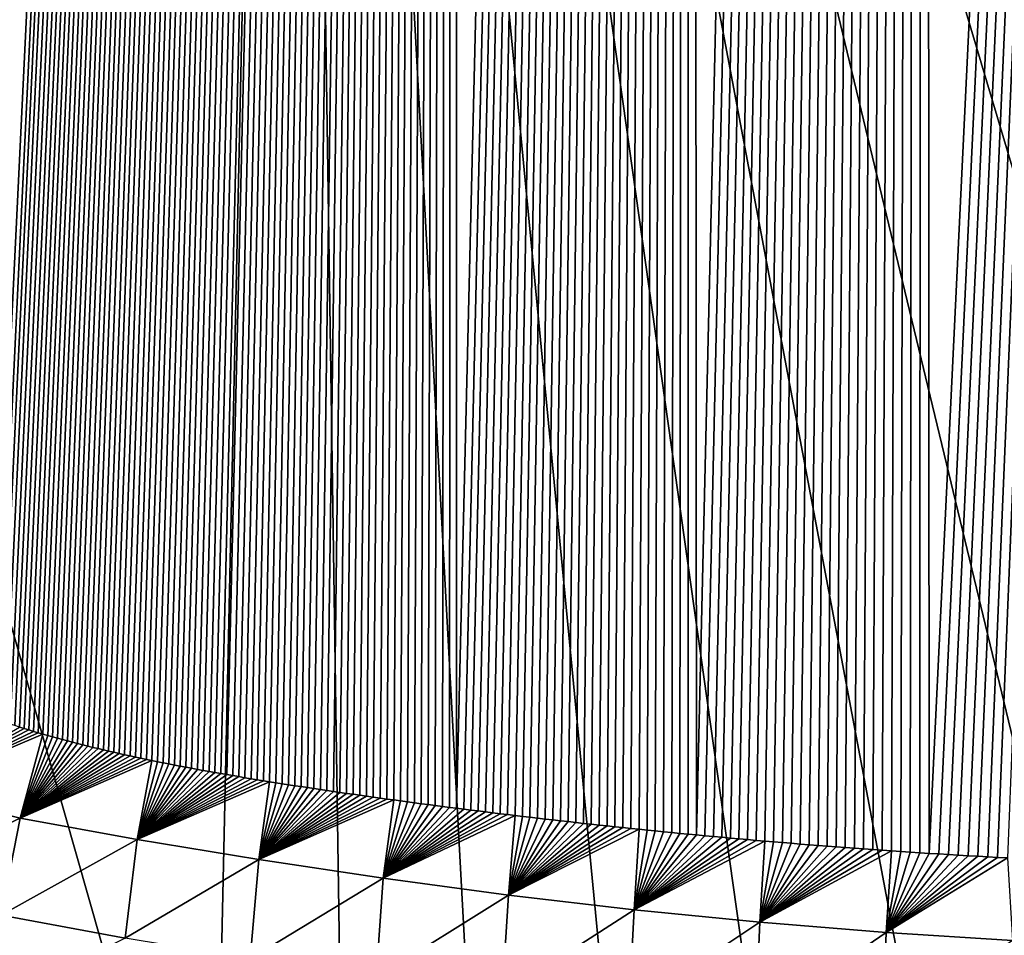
# Model space of a CAD drawing. Header units: metres. Extents: x -50 to 50, y -86 to 50.
# Tile 5 of 256: x -7.86 to -2.22, y -81.93 to -76.68. Entities that reach past the tile are written whole.
import ezdxf

# ---------------------------------------------------------------- set-up
doc = ezdxf.new("R2010")
doc.units = ezdxf.units.M
doc.layers.add('solid_MONTA1__SW0001', color=7, linetype='CONTINUOUS')

msp = doc.modelspace()

# ---------------------------------------------------------------- linework, layer by layer
at = {"layer": 'solid_MONTA1__SW0001'}
for points in [[(-8.023981, -25.452133, 183.575516), (-5.365037, -25.894157, 183.433167), (-8.019138, -80.681671, 184.069473)], [(-5.365037, -25.894157, 183.433167), (-7.993786, -80.690544, 184.067871), (-8.019138, -80.681671, 184.069473)], [(-5.365037, -25.894157, 183.433167), (-7.968218, -80.699326, 184.066284), (-7.993786, -80.690544, 184.067871)], [(-5.365037, -25.894157, 183.433167), (-7.942435, -80.708031, 184.064667), (-7.968218, -80.699326, 184.066284)], [(-5.365037, -25.894157, 183.433167), (-7.916439, -80.716644, 184.063049), (-7.942435, -80.708031, 184.064667)], [(-5.365037, -25.894157, 183.433167), (-7.890232, -80.725182, 184.061417), (-7.916439, -80.716644, 184.063049)], [(-5.365037, -25.894157, 183.433167), (-7.863815, -80.733635, 184.059784), (-7.890232, -80.725182, 184.061417)], [(-5.365037, -25.894157, 183.433167), (-7.837191, -80.742012, 184.058151), (-7.863815, -80.733635, 184.059784)], [(-5.365037, -25.894157, 183.433167), (-7.81036, -80.750305, 184.056488), (-7.837191, -80.742012, 184.058151)], [(-5.365037, -25.894157, 183.433167), (-7.783325, -80.75853, 184.05484), (-7.81036, -80.750305, 184.056488)], [(-5.365037, -25.894157, 183.433167), (-7.756086, -80.76667, 184.053162), (-7.783325, -80.75853, 184.05484)], [(-5.365037, -25.894157, 183.433167), (-7.728642, -80.774727, 184.051483), (-7.756086, -80.76667, 184.053162)], [(-5.365037, -25.894157, 183.433167), (-7.700974, -80.782684, 184.049805), (-7.728642, -80.774727, 184.051483)], [(-5.365037, -25.894157, 183.433167), (-7.673082, -80.79055, 184.048111), (-7.700974, -80.782684, 184.049805)], [(-5.365037, -25.894157, 183.433167), (-7.644968, -80.798317, 184.046417), (-7.673082, -80.79055, 184.048111)], [(-5.365037, -25.894157, 183.433167), (-7.616634, -80.805984, 184.044708), (-7.644968, -80.798317, 184.046417)], [(-5.365037, -25.894157, 183.433167), (-7.588085, -80.813568, 184.042984), (-7.616634, -80.805984, 184.044708)], [(-5.365037, -25.894157, 183.433167), (-7.559322, -80.821068, 184.04126), (-7.588085, -80.813568, 184.042984)], [(-5.365037, -25.894157, 183.433167), (-7.53035, -80.828491, 184.039536), (-7.559322, -80.821068, 184.04126)], [(-5.365037, -25.894157, 183.433167), (-7.50117, -80.835831, 184.037796), (-7.53035, -80.828491, 184.039536)], [(-5.365037, -25.894157, 183.433167), (-7.471785, -80.843102, 184.036057), (-7.50117, -80.835831, 184.037796)], [(-5.365037, -25.894157, 183.433167), (-7.442199, -80.850304, 184.034302), (-7.471785, -80.843102, 184.036057)], [(-5.365037, -25.894157, 183.433167), (-7.412414, -80.857437, 184.032547), (-7.442199, -80.850304, 184.034302)], [(-5.365037, -25.894157, 183.433167), (-7.382432, -80.86451, 184.030792), (-7.412414, -80.857437, 184.032547)], [(-5.365037, -25.894157, 183.433167), (-7.352258, -80.871521, 184.029022), (-7.382432, -80.86451, 184.030792)], [(-5.365037, -25.894157, 183.433167), (-7.321893, -80.878479, 184.027252), (-7.352258, -80.871521, 184.029022)], [(-5.365037, -25.894157, 183.433167), (-7.291341, -80.885391, 184.025482), (-7.321893, -80.878479, 184.027252)], [(-5.365037, -25.894157, 183.433167), (-7.260604, -80.89225, 184.023697), (-7.291341, -80.885391, 184.025482)], [(-5.365037, -25.894157, 183.433167), (-7.229686, -80.899071, 184.021927), (-7.260604, -80.89225, 184.023697)], [(-5.365037, -25.894157, 183.433167), (-7.198588, -80.905853, 184.020142), (-7.229686, -80.899071, 184.021927)], [(-5.365037, -25.894157, 183.433167), (-7.16731, -80.912582, 184.018356), (-7.198588, -80.905853, 184.020142)], [(-5.365037, -25.894157, 183.433167), (-7.135839, -80.919235, 184.016556), (-7.16731, -80.912582, 184.018356)], [(-5.365037, -25.894157, 183.433167), (-7.104173, -80.925812, 184.014771), (-7.135839, -80.919235, 184.016556)], [(-5.365037, -25.894157, 183.433167), (-7.072312, -80.93232, 184.01297), (-7.104173, -80.925812, 184.014771)], [(-5.365037, -25.894157, 183.433167), (-7.040259, -80.938751, 184.011169), (-7.072312, -80.93232, 184.01297)], [(-5.365037, -25.894157, 183.433167), (-7.008011, -80.945122, 184.009354), (-7.040259, -80.938751, 184.011169)], [(-5.365037, -25.894157, 183.433167), (-6.975571, -80.951431, 184.007553), (-7.008011, -80.945122, 184.009354)], [(-5.365037, -25.894157, 183.433167), (-6.942937, -80.957687, 184.005737), (-6.975571, -80.951431, 184.007553)], [(-5.365037, -25.894157, 183.433167), (-6.91011, -80.96389, 184.003922), (-6.942937, -80.957687, 184.005737)], [(-5.365037, -25.894157, 183.433167), (-6.877091, -80.970047, 184.002106), (-6.91011, -80.96389, 184.003922)], [(-5.365037, -25.894157, 183.433167), (-6.84388, -80.976151, 184.00029), (-6.877091, -80.970047, 184.002106)], [(-5.365037, -25.894157, 183.433167), (-6.810476, -80.982224, 183.998474), (-6.84388, -80.976151, 184.00029)], [(-5.365037, -25.894157, 183.433167), (-6.776881, -80.988251, 183.996658), (-6.810476, -80.982224, 183.998474)], [(-5.365037, -25.894157, 183.433167), (-6.743094, -80.994255, 183.994827), (-6.776881, -80.988251, 183.996658)], [(-5.365037, -25.894157, 183.433167), (-6.709116, -81.000221, 183.992996), (-6.743094, -80.994255, 183.994827)], [(-5.365037, -25.894157, 183.433167), (-6.674946, -81.006172, 183.99118), (-6.709116, -81.000221, 183.992996)], [(-5.365037, -25.894157, 183.433167), (-6.640585, -81.0121, 183.989349), (-6.674946, -81.006172, 183.99118)], [(-5.365037, -25.894157, 183.433167), (-6.606034, -81.018005, 183.987518), (-6.640585, -81.0121, 183.989349)], [(-5.365037, -25.894157, 183.433167), (-6.571292, -81.023903, 183.985687), (-6.606034, -81.018005, 183.987518)], [(-5.365037, -25.894157, 183.433167), (-6.536359, -81.029778, 183.983871), (-6.571292, -81.023903, 183.985687)], [(-5.365037, -25.894157, 183.433167), (-6.501234, -81.035606, 183.98204), (-6.536359, -81.029778, 183.983871)], [(-5.365037, -25.894157, 183.433167), (-6.465916, -81.041389, 183.980209), (-6.501234, -81.035606, 183.98204)], [(-5.365037, -25.894157, 183.433167), (-6.430406, -81.047127, 183.978378), (-6.465916, -81.041389, 183.980209)], [(-5.365037, -25.894157, 183.433167), (-6.394704, -81.052826, 183.976547), (-6.430406, -81.047127, 183.978378)], [(-5.365037, -25.894157, 183.433167), (-6.35881, -81.058495, 183.974716), (-6.394704, -81.052826, 183.976547)], [(-5.365037, -25.894157, 183.433167), (-6.322724, -81.064125, 183.972885), (-6.35881, -81.058495, 183.974716)], [(-5.365037, -25.894157, 183.433167), (-6.286447, -81.069725, 183.971054), (-6.322724, -81.064125, 183.972885)], [(-5.365037, -25.894157, 183.433167), (-6.249978, -81.075294, 183.969223), (-6.286447, -81.069725, 183.971054)], [(-5.365037, -25.894157, 183.433167), (-6.213317, -81.080833, 183.967392), (-6.249978, -81.075294, 183.969223)], [(-5.365037, -25.894157, 183.433167), (-6.176466, -81.086357, 183.965576), (-6.213317, -81.080833, 183.967392)], [(-5.365037, -25.894157, 183.433167), (-6.139422, -81.091858, 183.963745), (-6.176466, -81.086357, 183.965576)], [(-5.365037, -25.894157, 183.433167), (-6.102189, -81.097336, 183.961929), (-6.139422, -81.091858, 183.963745)], [(-5.365037, -25.894157, 183.433167), (-6.064764, -81.102798, 183.960098), (-6.102189, -81.097336, 183.961929)], [(-5.365037, -25.894157, 183.433167), (-6.027148, -81.108253, 183.958282), (-6.064764, -81.102798, 183.960098)], [(-5.365037, -25.894157, 183.433167), (-5.989342, -81.113693, 183.956467), (-6.027148, -81.108253, 183.958282)], [(-5.365037, -25.894157, 183.433167), (-5.951346, -81.119133, 183.954651), (-5.989342, -81.113693, 183.956467)], [(-5.365037, -25.894157, 183.433167), (-5.913159, -81.124557, 183.952835), (-5.951346, -81.119133, 183.954651)], [(-5.365037, -25.894157, 183.433167), (-5.874782, -81.12999, 183.951019), (-5.913159, -81.124557, 183.952835)], [(-5.365037, -25.894157, 183.433167), (-5.836225, -81.135406, 183.949219), (-5.874782, -81.12999, 183.951019)], [(-5.365037, -25.894157, 183.433167), (-5.797493, -81.140808, 183.947418), (-5.836225, -81.135406, 183.949219)], [(-5.365037, -25.894157, 183.433167), (-5.758585, -81.146194, 183.945618), (-5.797493, -81.140808, 183.947418)], [(-5.365037, -25.894157, 183.433167), (-5.719497, -81.151566, 183.943817), (-5.758585, -81.146194, 183.945618)], [(-5.365037, -25.894157, 183.433167), (-5.680224, -81.156914, 183.942032), (-5.719497, -81.151566, 183.943817)], [(-5.365037, -25.894157, 183.433167), (-5.640766, -81.162254, 183.940247), (-5.680224, -81.156914, 183.942032)], [(-5.365037, -25.894157, 183.433167), (-5.601116, -81.167572, 183.938461), (-5.640766, -81.162254, 183.940247)], [(-5.365037, -25.894157, 183.433167), (-5.561274, -81.172882, 183.936676), (-5.601116, -81.167572, 183.938461)], [(-5.365037, -25.894157, 183.433167), (-5.521235, -81.178169, 183.934906), (-5.561274, -81.172882, 183.936676)], [(-5.365037, -25.894157, 183.433167), (-5.480995, -81.183441, 183.933136), (-5.521235, -81.178169, 183.934906)], [(-5.365037, -25.894157, 183.433167), (-5.440553, -81.188698, 183.931366), (-5.480995, -81.183441, 183.933136)], [(-5.365037, -25.894157, 183.433167), (-5.399904, -81.193932, 183.929611), (-5.440553, -81.188698, 183.931366)], [(-5.365037, -25.894157, 183.433167), (-5.359046, -81.199158, 183.927841), (-5.399904, -81.193932, 183.929611)], [(-5.365037, -25.894157, 183.433167), (-4.025412, -26.049393, 183.382904), (-5.359046, -81.199158, 183.927841)], [(-4.025412, -26.049393, 183.382904), (-5.317974, -81.204361, 183.926086), (-5.359046, -81.199158, 183.927841)], [(-4.025412, -26.049393, 183.382904), (-5.276686, -81.209549, 183.924347), (-5.317974, -81.204361, 183.926086)], [(-4.025412, -26.049393, 183.382904), (-5.235178, -81.214722, 183.922592), (-5.276686, -81.209549, 183.924347)], [(-4.025412, -26.049393, 183.382904), (-5.193448, -81.219872, 183.920853), (-5.235178, -81.214722, 183.922592)], [(-4.025412, -26.049393, 183.382904), (-5.151492, -81.225006, 183.919113), (-5.193448, -81.219872, 183.920853)], [(-4.025412, -26.049393, 183.382904), (-5.109307, -81.230133, 183.917389), (-5.151492, -81.225006, 183.919113)], [(-4.025412, -26.049393, 183.382904), (-5.066919, -81.235237, 183.915665), (-5.109307, -81.230133, 183.917389)], [(-4.025412, -26.049393, 183.382904), (-5.024341, -81.240341, 183.91394), (-5.066919, -81.235237, 183.915665)], [(-4.025412, -26.049393, 183.382904), (-4.981567, -81.245438, 183.912231), (-5.024341, -81.240341, 183.91394)], [(-4.025412, -26.049393, 183.382904), (-4.938594, -81.250519, 183.910522), (-4.981567, -81.245438, 183.912231)], [(-4.025412, -26.049393, 183.382904), (-4.895419, -81.255585, 183.908829), (-4.938594, -81.250519, 183.910522)], [(-4.025412, -26.049393, 183.382904), (-4.852036, -81.260643, 183.907135), (-4.895419, -81.255585, 183.908829)], [(-4.025412, -26.049393, 183.382904), (-4.808441, -81.265678, 183.905457), (-4.852036, -81.260643, 183.907135)], [(-4.025412, -26.049393, 183.382904), (-4.764631, -81.270699, 183.903778), (-4.808441, -81.265678, 183.905457)], [(-4.025412, -26.049393, 183.382904), (-4.720603, -81.275696, 183.9021), (-4.764631, -81.270699, 183.903778)], [(-4.025412, -26.049393, 183.382904), (-4.676351, -81.28067, 183.900436), (-4.720603, -81.275696, 183.9021)], [(-4.025412, -26.049393, 183.382904), (-4.631872, -81.285622, 183.898788), (-4.676351, -81.28067, 183.900436)], [(-4.025412, -26.049393, 183.382904), (-4.587162, -81.29055, 183.897141), (-4.631872, -81.285622, 183.898788)], [(-4.025412, -26.049393, 183.382904), (-4.542216, -81.295456, 183.895493), (-4.587162, -81.29055, 183.897141)], [(-4.025412, -26.049393, 183.382904), (-4.497031, -81.300323, 183.89386), (-4.542216, -81.295456, 183.895493)], [(-4.025412, -26.049393, 183.382904), (-4.451603, -81.305168, 183.892242), (-4.497031, -81.300323, 183.89386)], [(-4.025412, -26.049393, 183.382904), (-4.405928, -81.309975, 183.890625), (-4.451603, -81.305168, 183.892242)], [(-4.025412, -26.049393, 183.382904), (-4.360002, -81.314751, 183.889008), (-4.405928, -81.309975, 183.890625)], [(-4.025412, -26.049393, 183.382904), (-4.31382, -81.319481, 183.887405), (-4.360002, -81.314751, 183.889008)], [(-4.025412, -26.049393, 183.382904), (-4.267383, -81.324188, 183.885818), (-4.31382, -81.319481, 183.887405)], [(-4.025412, -26.049393, 183.382904), (-4.220724, -81.328865, 183.884232), (-4.267383, -81.324188, 183.885818)], [(-4.025412, -26.049393, 183.382904), (-4.173849, -81.333527, 183.88266), (-4.220724, -81.328865, 183.884232)], [(-4.025412, -26.049393, 183.382904), (-4.126756, -81.338173, 183.881088), (-4.173849, -81.333527, 183.88266)], [(-4.025412, -26.049393, 183.382904), (-4.079438, -81.342789, 183.879532), (-4.126756, -81.338173, 183.881088)], [(-4.025412, -26.049393, 183.382904), (-4.031893, -81.347389, 183.877991), (-4.079438, -81.342789, 183.879532)], [(-4.025412, -26.049393, 183.382904), (-3.984115, -81.351959, 183.876465), (-4.031893, -81.347389, 183.877991)], [(-4.025412, -26.049393, 183.382904), (-2.685782, -26.160089, 183.346985), (-3.984115, -81.351959, 183.876465)], [(-2.685782, -26.160089, 183.346985), (-3.9361, -81.356499, 183.874939), (-3.984115, -81.351959, 183.876465)], [(-2.685782, -26.160089, 183.346985), (-3.887843, -81.361008, 183.873428), (-3.9361, -81.356499, 183.874939)], [(-2.685782, -26.160089, 183.346985), (-3.83934, -81.365486, 183.871933), (-3.887843, -81.361008, 183.873428)], [(-2.685782, -26.160089, 183.346985), (-3.790588, -81.369934, 183.870453), (-3.83934, -81.365486, 183.871933)], [(-2.685782, -26.160089, 183.346985), (-3.74158, -81.374344, 183.868973), (-3.790588, -81.369934, 183.870453)], [(-2.685782, -26.160089, 183.346985), (-3.692313, -81.378716, 183.867508), (-3.74158, -81.374344, 183.868973)], [(-2.685782, -26.160089, 183.346985), (-3.642783, -81.383049, 183.866058), (-3.692313, -81.378716, 183.867508)], [(-2.685782, -26.160089, 183.346985), (-3.592985, -81.387337, 183.864609), (-3.642783, -81.383049, 183.866058)], [(-2.685782, -26.160089, 183.346985), (-3.542914, -81.391579, 183.86319), (-3.592985, -81.387337, 183.864609)], [(-2.685782, -26.160089, 183.346985), (-3.492567, -81.395782, 183.861771), (-3.542914, -81.391579, 183.86319)], [(-2.685782, -26.160089, 183.346985), (-3.441938, -81.399933, 183.860367), (-3.492567, -81.395782, 183.861771)], [(-2.685782, -26.160089, 183.346985), (-3.391024, -81.40403, 183.858978), (-3.441938, -81.399933, 183.860367)], [(-2.685782, -26.160089, 183.346985), (-3.339827, -81.408081, 183.85759), (-3.391024, -81.40403, 183.858978)], [(-2.685782, -26.160089, 183.346985), (-3.28839, -81.412109, 183.856232), (-3.339827, -81.408081, 183.85759)], [(-2.685782, -26.160089, 183.346985), (-3.236713, -81.416107, 183.854889), (-3.28839, -81.412109, 183.856232)], [(-2.685782, -26.160089, 183.346985), (-3.184793, -81.420074, 183.853546), (-3.236713, -81.416107, 183.854889)], [(-2.685782, -26.160089, 183.346985), (-3.132622, -81.424011, 183.852234), (-3.184793, -81.420074, 183.853546)], [(-2.685782, -26.160089, 183.346985), (-3.080197, -81.427917, 183.850937), (-3.132622, -81.424011, 183.852234)], [(-2.685782, -26.160089, 183.346985), (-3.027511, -81.431778, 183.84964), (-3.080197, -81.427917, 183.850937)], [(-2.685782, -26.160089, 183.346985), (-2.97456, -81.4356, 183.848373), (-3.027511, -81.431778, 183.84964)], [(-2.685782, -26.160089, 183.346985), (-2.921337, -81.439377, 183.847122), (-2.97456, -81.4356, 183.848373)], [(-2.685782, -26.160089, 183.346985), (-2.867838, -81.443108, 183.845886), (-2.921337, -81.439377, 183.847122)], [(-2.685782, -26.160089, 183.346985), (-2.814057, -81.446785, 183.844666), (-2.867838, -81.443108, 183.845886)], [(-2.685782, -26.160089, 183.346985), (-2.759989, -81.450417, 183.84346), (-2.814057, -81.446785, 183.844666)], [(-2.685782, -26.160089, 183.346985), (-2.705629, -81.453987, 183.84227), (-2.759989, -81.450417, 183.84346)], [(-2.685782, -26.160089, 183.346985), (-2.65097, -81.457497, 183.841095), (-2.705629, -81.453987, 183.84227)], [(-2.685782, -26.160089, 183.346985), (0, -26.248484, 183.318176), (-2.65097, -81.457497, 183.841095)], [(0, -26.248484, 183.318176), (-2.596009, -81.460953, 183.839951), (-2.65097, -81.457497, 183.841095)], [(0, -26.248484, 183.318176), (-2.540738, -81.464333, 183.838806), (-2.596009, -81.460953, 183.839951)], [(0, -26.248484, 183.318176), (-2.485154, -81.467651, 183.837692), (-2.540738, -81.464333, 183.838806)], [(0, -26.248484, 183.318176), (-2.42925, -81.470901, 183.836594), (-2.485154, -81.467651, 183.837692)], [(0, -26.248484, 183.318176), (-2.373022, -81.474075, 183.83551), (-2.42925, -81.470901, 183.836594)], [(0, -26.248484, 183.318176), (-2.316481, -81.47718, 183.834457), (-2.373022, -81.474075, 183.83551)], [(0, -26.248484, 183.318176), (-2.259674, -81.480247, 183.83342), (-2.316481, -81.47718, 183.834457)], [(0, -26.248484, 183.318176), (-2.202599, -81.483269, 183.832397), (-2.259674, -81.480247, 183.83342)], [(-6.753284, -84.217964, 190.015335), (-6.302135, -63.682034, 190.151138), (-12.598717, -63.688759, 189.873138)], [(-6.753284, -84.217964, 190.015335), (-5.994787, -84.348793, 190.036926), (-6.302135, -63.682034, 190.151138)], [(-0.000134, -84.826385, 190.117218), (0.000021, -63.682346, 190.243835), (-6.302135, -63.682034, 190.151138)], [(-1.205296, -84.805969, 190.113968), (-0.000134, -84.826385, 190.117218), (-6.302135, -63.682034, 190.151138)], [(-2.319214, -84.755074, 190.105194), (-1.205296, -84.805969, 190.113968), (-6.302135, -63.682034, 190.151138)], [(-3.346418, -84.67733, 190.092194), (-2.319214, -84.755074, 190.105194), (-6.302135, -63.682034, 190.151138)], [(-4.29653, -84.580627, 190.075974), (-3.346418, -84.67733, 190.092194), (-6.302135, -63.682034, 190.151138)], [(-5.177676, -84.470428, 190.057327), (-4.29653, -84.580627, 190.075974), (-6.302135, -63.682034, 190.151138)], [(-5.994787, -84.348793, 190.036926), (-5.177676, -84.470428, 190.057327), (-6.302135, -63.682034, 190.151138)], [(-7.445447, -84.062973, 189.993546), (-6.753284, -84.217964, 190.015335), (-12.598717, -63.688759, 189.873138)], [(-8.074761, -83.87709, 189.972122), (-7.445447, -84.062973, 189.993546), (-12.598717, -63.688759, 189.873138)], [(-8.490586, -81.100166, 184.156097), (-7.863815, -80.733635, 184.059784), (-7.837191, -80.742012, 184.058151)], [(-8.490586, -81.100166, 184.156097), (-7.837191, -80.742012, 184.058151), (-7.81036, -80.750305, 184.056488)], [(-8.490586, -81.100166, 184.156097), (-7.81036, -80.750305, 184.056488), (-7.783325, -80.75853, 184.05484)], [(-8.490586, -81.100166, 184.156097), (-7.783325, -80.75853, 184.05484), (-7.756086, -80.76667, 184.053162)], [(-8.490586, -81.100166, 184.156097), (-7.756086, -80.76667, 184.053162), (-7.728642, -80.774727, 184.051483)], [(-7.860083, -81.255547, 184.104233), (-8.490586, -81.100166, 184.156097), (-7.728642, -80.774727, 184.051483)], [(-7.860083, -81.255547, 184.104233), (-7.728642, -80.774727, 184.051483), (-7.700974, -80.782684, 184.049805)], [(-7.860083, -81.255547, 184.104233), (-7.700974, -80.782684, 184.049805), (-7.673082, -80.79055, 184.048111)], [(-7.860083, -81.255547, 184.104233), (-7.673082, -80.79055, 184.048111), (-7.644968, -80.798317, 184.046417)], [(-7.860083, -81.255547, 184.104233), (-7.644968, -80.798317, 184.046417), (-7.616634, -80.805984, 184.044708)], [(-7.860083, -81.255547, 184.104233), (-7.616634, -80.805984, 184.044708), (-7.588085, -80.813568, 184.042984)], [(-7.860083, -81.255547, 184.104233), (-7.588085, -80.813568, 184.042984), (-7.559322, -80.821068, 184.04126)], [(-7.860083, -81.255547, 184.104233), (-7.559322, -80.821068, 184.04126), (-7.53035, -80.828491, 184.039536)], [(-7.860083, -81.255547, 184.104233), (-7.53035, -80.828491, 184.039536), (-7.50117, -80.835831, 184.037796)], [(-7.860083, -81.255547, 184.104233), (-7.50117, -80.835831, 184.037796), (-7.471785, -80.843102, 184.036057)], [(-7.860083, -81.255547, 184.104233), (-7.471785, -80.843102, 184.036057), (-7.442199, -80.850304, 184.034302)], [(-7.860083, -81.255547, 184.104233), (-7.442199, -80.850304, 184.034302), (-7.412414, -80.857437, 184.032547)], [(-7.860083, -81.255547, 184.104233), (-7.412414, -80.857437, 184.032547), (-7.382432, -80.86451, 184.030792)], [(-7.860083, -81.255547, 184.104233), (-7.382432, -80.86451, 184.030792), (-7.352258, -80.871521, 184.029022)], [(-7.860083, -81.255547, 184.104233), (-7.352258, -80.871521, 184.029022), (-7.321893, -80.878479, 184.027252)], [(-7.860083, -81.255547, 184.104233), (-7.321893, -80.878479, 184.027252), (-7.291341, -80.885391, 184.025482)], [(-7.860083, -81.255547, 184.104233), (-7.291341, -80.885391, 184.025482), (-7.260604, -80.89225, 184.023697)], [(-7.860083, -81.255547, 184.104233), (-7.260604, -80.89225, 184.023697), (-7.229686, -80.899071, 184.021927)], [(-7.860083, -81.255547, 184.104233), (-7.229686, -80.899071, 184.021927), (-7.198588, -80.905853, 184.020142)], [(-7.860083, -81.255547, 184.104233), (-7.198588, -80.905853, 184.020142), (-7.16731, -80.912582, 184.018356)], [(-7.860083, -81.255547, 184.104233), (-7.16731, -80.912582, 184.018356), (-7.135839, -80.919235, 184.016556)], [(-7.860083, -81.255547, 184.104233), (-7.135839, -80.919235, 184.016556), (-7.104173, -80.925812, 184.014771)], [(-7.188551, -81.37722, 184.057678), (-7.860083, -81.255547, 184.104233), (-7.104173, -80.925812, 184.014771)], [(-7.188551, -81.37722, 184.057678), (-7.104173, -80.925812, 184.014771), (-7.072312, -80.93232, 184.01297)], [(-7.188551, -81.37722, 184.057678), (-7.072312, -80.93232, 184.01297), (-7.040259, -80.938751, 184.011169)], [(-7.188551, -81.37722, 184.057678), (-7.040259, -80.938751, 184.011169), (-7.008011, -80.945122, 184.009354)], [(-7.188551, -81.37722, 184.057678), (-7.008011, -80.945122, 184.009354), (-6.975571, -80.951431, 184.007553)], [(-7.188551, -81.37722, 184.057678), (-6.975571, -80.951431, 184.007553), (-6.942937, -80.957687, 184.005737)], [(-7.188551, -81.37722, 184.057678), (-6.942937, -80.957687, 184.005737), (-6.91011, -80.96389, 184.003922)], [(-7.188551, -81.37722, 184.057678), (-6.91011, -80.96389, 184.003922), (-6.877091, -80.970047, 184.002106)], [(-7.188551, -81.37722, 184.057678), (-6.877091, -80.970047, 184.002106), (-6.84388, -80.976151, 184.00029)], [(-7.188551, -81.37722, 184.057678), (-6.84388, -80.976151, 184.00029), (-6.810476, -80.982224, 183.998474)], [(-7.188551, -81.37722, 184.057678), (-6.810476, -80.982224, 183.998474), (-6.776881, -80.988251, 183.996658)], [(-7.188551, -81.37722, 184.057678), (-6.776881, -80.988251, 183.996658), (-6.743094, -80.994255, 183.994827)], [(-7.188551, -81.37722, 184.057678), (-6.743094, -80.994255, 183.994827), (-6.709116, -81.000221, 183.992996)], [(-7.188551, -81.37722, 184.057678), (-6.709116, -81.000221, 183.992996), (-6.674946, -81.006172, 183.99118)], [(-7.188551, -81.37722, 184.057678), (-6.674946, -81.006172, 183.99118), (-6.640585, -81.0121, 183.989349)], [(-7.188551, -81.37722, 184.057678), (-6.640585, -81.0121, 183.989349), (-6.606034, -81.018005, 183.987518)], [(-7.188551, -81.37722, 184.057678), (-6.606034, -81.018005, 183.987518), (-6.571292, -81.023903, 183.985687)], [(-7.188551, -81.37722, 184.057678), (-6.571292, -81.023903, 183.985687), (-6.536359, -81.029778, 183.983871)], [(-7.188551, -81.37722, 184.057678), (-6.536359, -81.029778, 183.983871), (-6.501234, -81.035606, 183.98204)], [(-7.188551, -81.37722, 184.057678), (-6.501234, -81.035606, 183.98204), (-6.465916, -81.041389, 183.980209)], [(-7.188551, -81.37722, 184.057678), (-6.465916, -81.041389, 183.980209), (-6.430406, -81.047127, 183.978378)], [(-6.491818, -81.491623, 184.017975), (-7.188551, -81.37722, 184.057678), (-6.430406, -81.047127, 183.978378)], [(-6.491818, -81.491623, 184.017975), (-6.430406, -81.047127, 183.978378), (-6.394704, -81.052826, 183.976547)], [(-6.491818, -81.491623, 184.017975), (-6.394704, -81.052826, 183.976547), (-6.35881, -81.058495, 183.974716)], [(-8.662486, -81.632385, 184.330811), (-8.490586, -81.100166, 184.156097), (-7.860083, -81.255547, 184.104233)], [(-6.491818, -81.491623, 184.017975), (-6.35881, -81.058495, 183.974716), (-6.322724, -81.064125, 183.972885)], [(-6.491818, -81.491623, 184.017975), (-6.322724, -81.064125, 183.972885), (-6.286447, -81.069725, 183.971054)], [(-6.491818, -81.491623, 184.017975), (-6.286447, -81.069725, 183.971054), (-6.249978, -81.075294, 183.969223)], [(-6.491818, -81.491623, 184.017975), (-6.249978, -81.075294, 183.969223), (-6.213317, -81.080833, 183.967392)], [(-6.491818, -81.491623, 184.017975), (-6.213317, -81.080833, 183.967392), (-6.176466, -81.086357, 183.965576)], [(-6.491818, -81.491623, 184.017975), (-6.176466, -81.086357, 183.965576), (-6.139422, -81.091858, 183.963745)], [(-6.491818, -81.491623, 184.017975), (-6.139422, -81.091858, 183.963745), (-6.102189, -81.097336, 183.961929)], [(-6.491818, -81.491623, 184.017975), (-6.102189, -81.097336, 183.961929), (-6.064764, -81.102798, 183.960098)], [(-6.491818, -81.491623, 184.017975), (-6.064764, -81.102798, 183.960098), (-6.027148, -81.108253, 183.958282)], [(-6.491818, -81.491623, 184.017975), (-6.027148, -81.108253, 183.958282), (-5.989342, -81.113693, 183.956467)], [(-6.491818, -81.491623, 184.017975), (-5.989342, -81.113693, 183.956467), (-5.951346, -81.119133, 183.954651)], [(-6.491818, -81.491623, 184.017975), (-5.951346, -81.119133, 183.954651), (-5.913159, -81.124557, 183.952835)], [(-6.491818, -81.491623, 184.017975), (-5.913159, -81.124557, 183.952835), (-5.874782, -81.12999, 183.951019)], [(-6.491818, -81.491623, 184.017975), (-5.874782, -81.12999, 183.951019), (-5.836225, -81.135406, 183.949219)], [(-6.491818, -81.491623, 184.017975), (-5.836225, -81.135406, 183.949219), (-5.797493, -81.140808, 183.947418)], [(-6.491818, -81.491623, 184.017975), (-5.797493, -81.140808, 183.947418), (-5.758585, -81.146194, 183.945618)], [(-6.491818, -81.491623, 184.017975), (-5.758585, -81.146194, 183.945618), (-5.719497, -81.151566, 183.943817)], [(-5.779654, -81.599983, 183.983566), (-6.491818, -81.491623, 184.017975), (-5.719497, -81.151566, 183.943817)], [(-5.779654, -81.599983, 183.983566), (-5.719497, -81.151566, 183.943817), (-5.680224, -81.156914, 183.942032)], [(-5.779654, -81.599983, 183.983566), (-5.680224, -81.156914, 183.942032), (-5.640766, -81.162254, 183.940247)], [(-5.779654, -81.599983, 183.983566), (-5.640766, -81.162254, 183.940247), (-5.601116, -81.167572, 183.938461)], [(-5.779654, -81.599983, 183.983566), (-5.601116, -81.167572, 183.938461), (-5.561274, -81.172882, 183.936676)], [(-5.779654, -81.599983, 183.983566), (-5.561274, -81.172882, 183.936676), (-5.521235, -81.178169, 183.934906)], [(-5.779654, -81.599983, 183.983566), (-5.521235, -81.178169, 183.934906), (-5.480995, -81.183441, 183.933136)], [(-5.779654, -81.599983, 183.983566), (-5.480995, -81.183441, 183.933136), (-5.440553, -81.188698, 183.931366)], [(-5.779654, -81.599983, 183.983566), (-5.440553, -81.188698, 183.931366), (-5.399904, -81.193932, 183.929611)], [(-5.779654, -81.599983, 183.983566), (-5.399904, -81.193932, 183.929611), (-5.359046, -81.199158, 183.927841)], [(-5.779654, -81.599983, 183.983566), (-5.359046, -81.199158, 183.927841), (-5.317974, -81.204361, 183.926086)], [(-5.779654, -81.599983, 183.983566), (-5.317974, -81.204361, 183.926086), (-5.276686, -81.209549, 183.924347)], [(-5.779654, -81.599983, 183.983566), (-5.276686, -81.209549, 183.924347), (-5.235178, -81.214722, 183.922592)], [(-5.779654, -81.599983, 183.983566), (-5.235178, -81.214722, 183.922592), (-5.193448, -81.219872, 183.920853)], [(-5.779654, -81.599983, 183.983566), (-5.193448, -81.219872, 183.920853), (-5.151492, -81.225006, 183.919113)], [(-5.779654, -81.599983, 183.983566), (-5.151492, -81.225006, 183.919113), (-5.109307, -81.230133, 183.917389)], [(-7.968946, -81.810493, 184.263245), (-8.662486, -81.632385, 184.330811), (-7.860083, -81.255547, 184.104233)], [(-7.968946, -81.810493, 184.263245), (-7.860083, -81.255547, 184.104233), (-7.188551, -81.37722, 184.057678)], [(-5.779654, -81.599983, 183.983566), (-5.109307, -81.230133, 183.917389), (-5.066919, -81.235237, 183.915665)], [(-5.779654, -81.599983, 183.983566), (-5.066919, -81.235237, 183.915665), (-5.024341, -81.240341, 183.91394)], [(-5.061899, -81.697327, 183.953293), (-5.779654, -81.599983, 183.983566), (-5.024341, -81.240341, 183.91394)], [(-5.061899, -81.697327, 183.953293), (-5.024341, -81.240341, 183.91394), (-4.981567, -81.245438, 183.912231)], [(-5.061899, -81.697327, 183.953293), (-4.981567, -81.245438, 183.912231), (-4.938594, -81.250519, 183.910522)], [(-5.061899, -81.697327, 183.953293), (-4.938594, -81.250519, 183.910522), (-4.895419, -81.255585, 183.908829)], [(-5.061899, -81.697327, 183.953293), (-4.895419, -81.255585, 183.908829), (-4.852036, -81.260643, 183.907135)], [(-5.061899, -81.697327, 183.953293), (-4.852036, -81.260643, 183.907135), (-4.808441, -81.265678, 183.905457)], [(-5.061899, -81.697327, 183.953293), (-4.808441, -81.265678, 183.905457), (-4.764631, -81.270699, 183.903778)], [(-5.061899, -81.697327, 183.953293), (-4.764631, -81.270699, 183.903778), (-4.720603, -81.275696, 183.9021)], [(-5.061899, -81.697327, 183.953293), (-4.720603, -81.275696, 183.9021), (-4.676351, -81.28067, 183.900436)], [(-5.061899, -81.697327, 183.953293), (-4.676351, -81.28067, 183.900436), (-4.631872, -81.285622, 183.898788)], [(-5.061899, -81.697327, 183.953293), (-4.631872, -81.285622, 183.898788), (-4.587162, -81.29055, 183.897141)], [(-5.061899, -81.697327, 183.953293), (-4.587162, -81.29055, 183.897141), (-4.542216, -81.295456, 183.895493)], [(-5.061899, -81.697327, 183.953293), (-4.542216, -81.295456, 183.895493), (-4.497031, -81.300323, 183.89386)], [(-5.061899, -81.697327, 183.953293), (-4.497031, -81.300323, 183.89386), (-4.451603, -81.305168, 183.892242)], [(-5.061899, -81.697327, 183.953293), (-4.451603, -81.305168, 183.892242), (-4.405928, -81.309975, 183.890625)], [(-5.061899, -81.697327, 183.953293), (-4.405928, -81.309975, 183.890625), (-4.360002, -81.314751, 183.889008)], [(-5.061899, -81.697327, 183.953293), (-4.360002, -81.314751, 183.889008), (-4.31382, -81.319481, 183.887405)], [(-4.342102, -81.781113, 183.926819), (-5.061899, -81.697327, 183.953293), (-4.31382, -81.319481, 183.887405)], [(-4.342102, -81.781113, 183.926819), (-4.31382, -81.319481, 183.887405), (-4.267383, -81.324188, 183.885818)], [(-4.342102, -81.781113, 183.926819), (-4.267383, -81.324188, 183.885818), (-4.220724, -81.328865, 183.884232)], [(-4.342102, -81.781113, 183.926819), (-4.220724, -81.328865, 183.884232), (-4.173849, -81.333527, 183.88266)], [(-4.342102, -81.781113, 183.926819), (-4.173849, -81.333527, 183.88266), (-4.126756, -81.338173, 183.881088)], [(-4.342102, -81.781113, 183.926819), (-4.126756, -81.338173, 183.881088), (-4.079438, -81.342789, 183.879532)], [(-7.258282, -81.942894, 184.207291), (-7.968946, -81.810493, 184.263245), (-7.188551, -81.37722, 184.057678)], [(-7.258282, -81.942894, 184.207291), (-7.188551, -81.37722, 184.057678), (-6.491818, -81.491623, 184.017975)], [(-4.342102, -81.781113, 183.926819), (-4.079438, -81.342789, 183.879532), (-4.031893, -81.347389, 183.877991)], [(-4.342102, -81.781113, 183.926819), (-4.031893, -81.347389, 183.877991), (-3.984115, -81.351959, 183.876465)], [(-4.342102, -81.781113, 183.926819), (-3.984115, -81.351959, 183.876465), (-3.9361, -81.356499, 183.874939)], [(-4.342102, -81.781113, 183.926819), (-3.9361, -81.356499, 183.874939), (-3.887843, -81.361008, 183.873428)], [(-4.342102, -81.781113, 183.926819), (-3.887843, -81.361008, 183.873428), (-3.83934, -81.365486, 183.871933)], [(-4.342102, -81.781113, 183.926819), (-3.83934, -81.365486, 183.871933), (-3.790588, -81.369934, 183.870453)], [(-4.342102, -81.781113, 183.926819), (-3.790588, -81.369934, 183.870453), (-3.74158, -81.374344, 183.868973)], [(-4.342102, -81.781113, 183.926819), (-3.74158, -81.374344, 183.868973), (-3.692313, -81.378716, 183.867508)], [(-4.342102, -81.781113, 183.926819), (-3.692313, -81.378716, 183.867508), (-3.642783, -81.383049, 183.866058)], [(-4.342102, -81.781113, 183.926819), (-3.642783, -81.383049, 183.866058), (-3.592985, -81.387337, 183.864609)], [(-3.62102, -81.852287, 183.904404), (-4.342102, -81.781113, 183.926819), (-3.592985, -81.387337, 183.864609)], [(-3.62102, -81.852287, 183.904404), (-3.592985, -81.387337, 183.864609), (-3.542914, -81.391579, 183.86319)], [(-3.62102, -81.852287, 183.904404), (-3.542914, -81.391579, 183.86319), (-3.492567, -81.395782, 183.861771)], [(-3.62102, -81.852287, 183.904404), (-3.492567, -81.395782, 183.861771), (-3.441938, -81.399933, 183.860367)], [(-3.62102, -81.852287, 183.904404), (-3.441938, -81.399933, 183.860367), (-3.391024, -81.40403, 183.858978)], [(-3.62102, -81.852287, 183.904404), (-3.391024, -81.40403, 183.858978), (-3.339827, -81.408081, 183.85759)], [(-3.62102, -81.852287, 183.904404), (-3.339827, -81.408081, 183.85759), (-3.28839, -81.412109, 183.856232)], [(-3.62102, -81.852287, 183.904404), (-3.28839, -81.412109, 183.856232), (-3.236713, -81.416107, 183.854889)], [(-3.62102, -81.852287, 183.904404), (-3.236713, -81.416107, 183.854889), (-3.184793, -81.420074, 183.853546)], [(-3.62102, -81.852287, 183.904404), (-3.184793, -81.420074, 183.853546), (-3.132622, -81.424011, 183.852234)], [(-3.62102, -81.852287, 183.904404), (-3.132622, -81.424011, 183.852234), (-3.080197, -81.427917, 183.850937)], [(-3.62102, -81.852287, 183.904404), (-3.080197, -81.427917, 183.850937), (-3.027511, -81.431778, 183.84964)], [(-3.62102, -81.852287, 183.904404), (-3.027511, -81.431778, 183.84964), (-2.97456, -81.4356, 183.848373)], [(-3.62102, -81.852287, 183.904404), (-2.97456, -81.4356, 183.848373), (-2.921337, -81.439377, 183.847122)], [(-3.62102, -81.852287, 183.904404), (-2.921337, -81.439377, 183.847122), (-2.867838, -81.443108, 183.845886)], [(-2.898237, -81.910614, 183.886017), (-3.62102, -81.852287, 183.904404), (-2.867838, -81.443108, 183.845886)], [(-2.898237, -81.910614, 183.886017), (-2.867838, -81.443108, 183.845886), (-2.814057, -81.446785, 183.844666)], [(-2.898237, -81.910614, 183.886017), (-2.814057, -81.446785, 183.844666), (-2.759989, -81.450417, 183.84346)], [(-2.898237, -81.910614, 183.886017), (-2.759989, -81.450417, 183.84346), (-2.705629, -81.453987, 183.84227)], [(-6.541119, -82.061302, 184.164566), (-7.258282, -81.942894, 184.207291), (-6.491818, -81.491623, 184.017975)], [(-6.541119, -82.061302, 184.164566), (-6.491818, -81.491623, 184.017975), (-5.779654, -81.599983, 183.983566)], [(-2.898237, -81.910614, 183.886017), (-2.705629, -81.453987, 183.84227), (-2.65097, -81.457497, 183.841095)], [(-2.898237, -81.910614, 183.886017), (-2.65097, -81.457497, 183.841095), (-2.596009, -81.460953, 183.839951)], [(-2.898237, -81.910614, 183.886017), (-2.596009, -81.460953, 183.839951), (-2.540738, -81.464333, 183.838806)], [(-2.898237, -81.910614, 183.886017), (-2.540738, -81.464333, 183.838806), (-2.485154, -81.467651, 183.837692)], [(-2.898237, -81.910614, 183.886017), (-2.485154, -81.467651, 183.837692), (-2.42925, -81.470901, 183.836594)], [(-2.898237, -81.910614, 183.886017), (-2.42925, -81.470901, 183.836594), (-2.373022, -81.474075, 183.83551)], [(-2.898237, -81.910614, 183.886017), (-2.373022, -81.474075, 183.83551), (-2.316481, -81.47718, 183.834457)], [(-2.898237, -81.910614, 183.886017), (-2.316481, -81.47718, 183.834457), (-2.259674, -81.480247, 183.83342)], [(-2.898237, -81.910614, 183.886017), (-2.259674, -81.480247, 183.83342), (-2.202599, -81.483269, 183.832397)], [(-2.174199, -81.956528, 183.871704), (-2.898237, -81.910614, 183.886017), (-2.202599, -81.483269, 183.832397)], [(-5.820509, -82.170464, 184.130219), (-6.541119, -82.061302, 184.164566), (-5.779654, -81.599983, 183.983566)], [(-5.820509, -82.170464, 184.130219), (-5.779654, -81.599983, 183.983566), (-5.061899, -81.697327, 183.953293)], [(-5.097654, -82.267715, 184.100464), (-5.820509, -82.170464, 184.130219), (-5.061899, -81.697327, 183.953293)], [(-5.097654, -82.267715, 184.100464), (-5.061899, -81.697327, 183.953293), (-4.342102, -81.781113, 183.926819)], [(-4.372873, -82.351509, 184.074295), (-5.097654, -82.267715, 184.100464), (-4.342102, -81.781113, 183.926819)], [(-4.372873, -82.351509, 184.074295), (-4.342102, -81.781113, 183.926819), (-3.62102, -81.852287, 183.904404)], [(-8.061778, -82.338318, 184.529846), (-7.968946, -81.810493, 184.263245), (-7.258282, -81.942894, 184.207291)], [(-3.646534, -82.422707, 184.05217), (-4.372873, -82.351509, 184.074295), (-3.62102, -81.852287, 183.904404)], [(-3.646534, -82.422707, 184.05217), (-3.62102, -81.852287, 183.904404), (-2.898237, -81.910614, 183.886017)], [(-2.918855, -82.481026, 184.034027), (-3.646534, -82.422707, 184.05217), (-2.898237, -81.910614, 183.886017)], [(-2.918855, -82.481026, 184.034027), (-2.898237, -81.910614, 183.886017), (-2.174199, -81.956528, 183.871704)]]:
    msp.add_3dface(points, dxfattribs=at)

doc.saveas('drawing.dxf')
